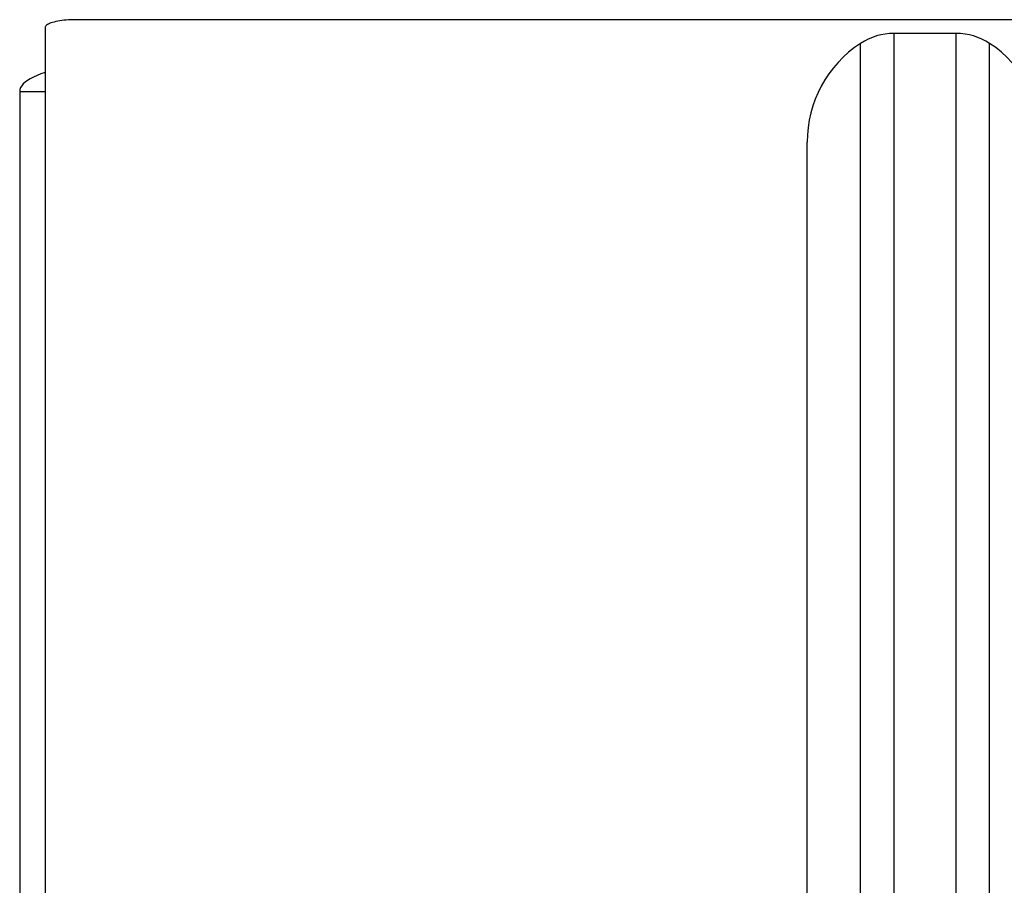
# Model space of a CAD drawing. Header units: inches. Extents: x 0 to 214, y 0 to 139.
# Tile 98 of 147: x 35.72 to 37.73, y 100.59 to 102.36. Entities that reach past the tile are written whole.
import ezdxf

# ---------------------------------------------------------------- set-up
doc = ezdxf.new("R2010")
doc.units = ezdxf.units.IN
doc.header["$LTSCALE"] = 11.786071
doc.header["$MEASUREMENT"] = 0
doc.layers.get('0').update_dxf_attribs({"linetype": 'CONTINUOUS'})

msp = doc.modelspace()

# ---------------------------------------------------------------- linework, layer by layer
at = {"color": 7, "linetype": 'Continuous'}
for p, q in [((96.6017, 102.3574), (35.8307, 102.3574)), ((35.7682, 102.3412), (35.7682, 97.4893)), ((37.5065, 102.3293), (37.5065, 100.2591)), ((37.634, 102.3293), (37.5065, 102.3293)), ((37.634, 100.2591), (37.634, 102.3293)), ((37.438, 100.2788), (37.438, 102.3089)), ((37.7024, 100.2788), (37.7024, 102.3089)), ((35.7162, 102.2107), (35.7682, 102.2107)), ((37.3287, 100.4438), (37.3287, 102.1068))]:
    msp.add_line(p, q, dxfattribs=at)
at = {"color": 3, "linetype": 'Continuous'}
msp.add_line((35.7162, 102.2107), (35.7162, 37.6811), dxfattribs=at)
at = {"color": 7, "linetype": 'Continuous'}
msp.add_lwpolyline([(35.8307, 102.3574), (35.8258, 102.3573), (35.8209, 102.3572), (35.8161, 102.3569), (35.8114, 102.3566), (35.8068, 102.3561), (35.8024, 102.3556), (35.7981, 102.355), (35.794, 102.3543), (35.7901, 102.3535), (35.7865, 102.3526), (35.7832, 102.3517), (35.7802, 102.3507), (35.7774, 102.3496), (35.775, 102.3485), (35.773, 102.3474), (35.7713, 102.3462), (35.77, 102.345), (35.769, 102.3437), (35.7684, 102.3425), (35.7682, 102.3412)], dxfattribs=at)
at = {"color": 3, "linetype": 'Continuous'}
msp.add_lwpolyline([(35.7682, 102.2494), (35.7596, 102.2464), (35.7517, 102.2433), (35.7444, 102.24), (35.738, 102.2367), (35.7323, 102.2332), (35.7274, 102.2296), (35.7234, 102.2259), (35.7203, 102.2222), (35.718, 102.2184), (35.7167, 102.2146), (35.7162, 102.2107)], dxfattribs=at)
at = {"color": 7, "linetype": 'Continuous'}
for centre, radius, start, end in [((37.5065, 102.2043), 0.125, 90, 123.1848), ((37.634, 102.2043), 0.125, 56.8152, 90), ((37.5702, 102.1068), 0.2415, 123.1848, 180), ((37.5702, 102.1068), 0.2415, 0, 56.8152)]:
    msp.add_arc(centre, radius, start, end, dxfattribs=at)

doc.saveas('drawing.dxf')
